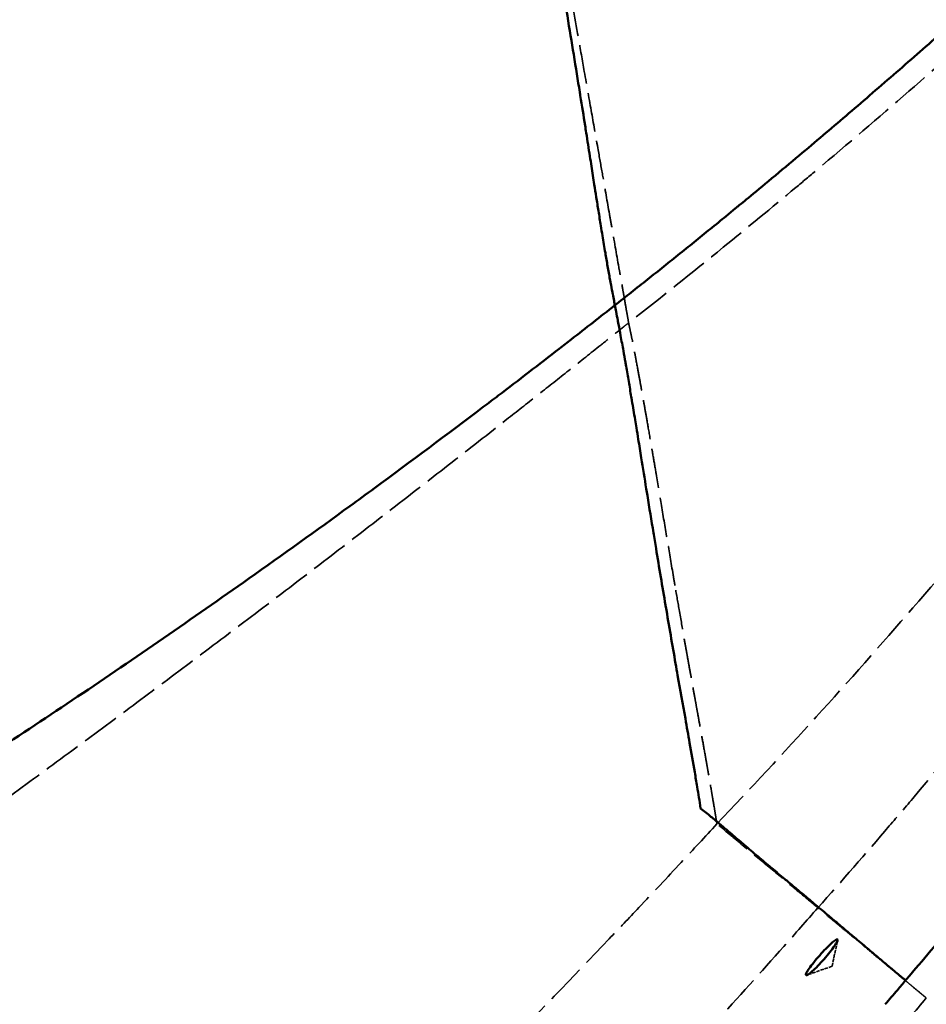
# Model space of a CAD drawing. Header units: millimetres. Extents: x 3278 to 6066, y 2420 to 4375.
# Tile 78 of 256: x 4604 to 4703, y 2810 to 2918. Entities that reach past the tile are written whole.
import ezdxf

# ---------------------------------------------------------------- set-up
doc = ezdxf.new("R2010")
doc.units = ezdxf.units.MM
doc.linetypes.add('DASHED', pattern=[0.2067, 0.1654, -0.0413])
for name, color, linetype, lineweight in [('Sichtbare Kanten(DIN)', 7, 'Continuous', 50), ('Sichtbare tangentiale Kanten(DIN)', 7, 'Continuous', 50), ('Verdeckte Kanten(DIN)', 7, 'DASHED', 35), ('Verdeckte tangentiale Kanten(DIN)', 7, 'DASHED', 35)]:
    doc.layers.add(name, color=color, linetype=linetype, lineweight=lineweight)

msp = doc.modelspace()

# ---------------------------------------------------------------- linework, layer by layer
at = {"layer": 'Sichtbare Kanten(DIN)'}
for points, knots in [([(4690.042, 2812.828), (4690.025, 2812.843), (4690.021, 2812.872), (4690.04, 2812.961), (4690.064, 2813.021), (4690.16, 2813.212), (4690.252, 2813.361), (4690.512, 2813.739), (4690.686, 2813.971), (4691.085, 2814.47), (4691.305, 2814.732), (4691.76, 2815.247), (4691.99, 2815.496), (4692.433, 2815.952), (4692.642, 2816.154), (4692.999, 2816.474), (4693.147, 2816.592), (4693.322, 2816.706), (4693.374, 2816.733), (4693.451, 2816.758), (4693.478, 2816.758), (4693.494, 2816.744)], [-0.81990878, -0.81990878, -0.81990878, -0.81990878, -0.76484612, -0.76484612, -0.70750547, -0.70750547, -0.61726715, -0.61726715, -0.51354797, -0.51354797, -0.40996038, -0.40996038, -0.30738616, -0.30738616, -0.20407922, -0.20407922, -0.10542978, -0.10542978, -0.05152719, -0.05152719, -0.00000999, -0.00000999, -0.00000999, -0.00000999]), ([(4693.494, 2816.744), (4693.511, 2816.73), (4693.515, 2816.7), (4693.497, 2816.611), (4693.473, 2816.55), (4693.378, 2816.359), (4693.286, 2816.209), (4693.029, 2815.83), (4692.855, 2815.596), (4692.458, 2815.095), (4692.239, 2814.833), (4691.784, 2814.317), (4691.554, 2814.068), (4691.109, 2813.613), (4690.9, 2813.412), (4690.54, 2813.094), (4690.391, 2812.976), (4690.214, 2812.863), (4690.162, 2812.837), (4690.085, 2812.813), (4690.057, 2812.814), (4690.042, 2812.828)], [-0.82127226, -0.82127226, -0.82127226, -0.82127226, -0.76587784, -0.76587784, -0.70821689, -0.70821689, -0.61808412, -0.61808412, -0.51423491, -0.51423491, -0.41063478, -0.41063478, -0.30798424, -0.30798424, -0.20455585, -0.20455585, -0.10567519, -0.10567519, -0.05169527, -0.05169527, -0.0000011, -0.0000011, -0.0000011, -0.0000011])]:
    msp.add_open_spline(points, degree=3, knots=knots, dxfattribs=at)
at = {"layer": 'Sichtbare tangentiale Kanten(DIN)'}
for points, degree, knots in [([(4821.233, 3039.042), (4792.887, 3004.124), (4763.283, 2970.842), (4724.979, 2932.566), (4683.183, 2897.606), (4676.165, 2891.914), (4669.051, 2886.329)], 4, [0.00895417, 0.00895417, 0.00895417, 0.00895417, 0.00895417, 0.25763795, 0.25763795, 0.30700745, 0.30700745, 0.30700745, 0.30700745, 0.30700745]), ([(4821.392, 3038.385), (4820.7, 3036.198), (4819.153, 3031.38), (4815.831, 3021.329), (4811.31, 3008.3), (4805.575, 2992.81), (4800.527, 2980.027), (4796.328, 2969.895), (4793.104, 2962.361), (4789.797, 2954.875), (4786.405, 2947.437), (4782.927, 2940.047), (4778.184, 2930.279), (4773.251, 2920.585), (4767.489, 2909.78), (4762.221, 2900.277), (4755.395, 2888.52), (4748.981, 2878.05), (4743.074, 2868.84), (4738.55, 2861.999), (4733.926, 2855.215), (4729.201, 2848.492), (4724.376, 2841.833), (4719.451, 2835.242), (4714.426, 2828.721), (4709.302, 2822.275), (4704.944, 2816.961), (4702.149, 2813.633), (4701.114, 2812.411), (4700.968, 2812.24)], 3, [1.5508079, 1.5508079, 1.5508079, 1.5508079, 8.8392542, 17.6350857, 35.0973243, 52.3912135, 69.5204913, 78.0245663, 86.489009, 94.9147392, 103.3026694, 111.6532275, 119.9667595, 136.485685, 144.693619, 156.9434289, 169.1212643, 185.2532329, 193.2772764, 201.2732165, 209.2406036, 217.1794735, 225.0900792, 232.9724009, 240.8261675, 248.6514302, 256.4488659, 260.3372905, 260.970941, 260.970941, 260.970941, 260.970941]), ([(4287.93, 2871.01), (4289.413, 2871.1), (4290.896, 2871.193), (4292.379, 2871.288), (4295.726, 2871.502), (4299.071, 2871.728), (4302.416, 2871.965), (4303.663, 2872.054), (4304.91, 2872.144), (4306.157, 2872.236), (4308.248, 2872.391), (4310.339, 2872.549), (4312.429, 2872.713), (4312.976, 2872.756), (4313.522, 2872.799), (4314.069, 2872.842), (4316.852, 2873.064), (4319.635, 2873.293), (4322.417, 2873.532), (4325.739, 2873.816), (4329.06, 2874.113), (4332.38, 2874.422), (4335.664, 2874.728), (4338.947, 2875.046), (4342.228, 2875.377), (4342.339, 2875.388), (4342.449, 2875.399), (4342.56, 2875.41), (4345.783, 2875.736), (4349.005, 2876.073), (4352.226, 2876.423), (4353.756, 2876.589), (4355.286, 2876.758), (4356.815, 2876.929), (4361.81, 2877.49), (4366.801, 2878.08), (4371.789, 2878.7), (4371.847, 2878.708), (4371.905, 2878.715), (4371.963, 2878.722), (4377.046, 2879.355), (4382.124, 2880.019), (4387.198, 2880.716), (4388.661, 2880.917), (4390.123, 2881.12), (4391.586, 2881.327), (4393.295, 2881.568), (4395.003, 2881.812), (4396.711, 2882.061), (4398.84, 2882.371), (4400.969, 2882.686), (4403.096, 2883.007), (4405.762, 2883.41), (4408.426, 2883.822), (4411.089, 2884.243), (4411.142, 2884.251), (4411.196, 2884.26), (4411.249, 2884.268), (4414.018, 2884.707), (4416.786, 2885.155), (4419.552, 2885.613), (4422.374, 2886.081), (4425.195, 2886.559), (4428.014, 2887.048), (4428.832, 2887.19), (4429.649, 2887.333), (4430.467, 2887.476), (4432.528, 2887.839), (4434.589, 2888.207), (4436.648, 2888.58), (4439.591, 2889.114), (4442.531, 2889.66), (4445.469, 2890.217), (4447.077, 2890.523), (4448.685, 2890.831), (4450.293, 2891.144), (4451.693, 2891.416), (4453.092, 2891.691), (4454.491, 2891.968), (4457.575, 2892.58), (4460.656, 2893.205), (4463.735, 2893.844), (4465.434, 2894.197), (4467.132, 2894.553), (4468.83, 2894.914), (4470.294, 2895.225), (4471.758, 2895.54), (4473.221, 2895.857), (4479.837, 2897.292), (4486.439, 2898.79), (4493.026, 2900.353), (4496.435, 2901.162), (4499.84, 2901.988), (4503.24, 2902.831), (4504.372, 2903.112), (4505.503, 2903.395), (4506.634, 2903.679), (4509.151, 2904.313), (4511.666, 2904.956), (4514.178, 2905.609), (4521.834, 2907.599), (4529.466, 2909.678), (4537.072, 2911.849), (4539.33, 2912.494), (4541.586, 2913.147), (4543.839, 2913.807), (4547.719, 2914.945), (4551.592, 2916.107), (4555.458, 2917.293), (4557.755, 2917.998), (4560.049, 2918.711), (4562.341, 2919.432), (4568.382, 2921.335), (4574.405, 2923.297), (4580.409, 2925.317), (4580.701, 2925.415), (4580.993, 2925.514), (4581.286, 2925.613), (4584.557, 2926.717), (4587.823, 2927.839), (4591.083, 2928.978), (4596.381, 2930.829), (4601.663, 2932.726), (4606.929, 2934.667), (4610.067, 2935.823), (4613.199, 2936.996), (4616.325, 2938.184), (4619.376, 2939.344), (4622.423, 2940.518), (4625.463, 2941.707), (4627.777, 2942.612), (4630.088, 2943.525), (4632.395, 2944.447), (4632.943, 2944.665), (4633.491, 2944.885), (4634.038, 2945.104), (4638.095, 2946.732), (4642.141, 2948.386), (4646.178, 2950.063), (4647.219, 2950.496), (4648.26, 2950.931), (4649.301, 2951.367), (4650.065, 2951.688), (4650.83, 2952.009), (4651.593, 2952.332), (4653.635, 2953.193), (4655.673, 2954.061), (4657.709, 2954.934)], 3, [0.00000192, 0.00000192, 0.00000192, 0.00000192, 0.0116997, 0.0116997, 0.0116997, 0.03809463, 0.03809463, 0.03809463, 0.04793497, 0.04793497, 0.04793497, 0.06443825, 0.06443825, 0.06443825, 0.06875333, 0.06875333, 0.06875333, 0.09073059, 0.09073059, 0.09073059, 0.11697213, 0.11697213, 0.11697213, 0.14293058, 0.14293058, 0.14293058, 0.14380491, 0.14380491, 0.14380491, 0.16930423, 0.16930423, 0.16930423, 0.1814158, 0.1814158, 0.1814158, 0.22097678, 0.22097678, 0.22097678, 0.22143679, 0.22143679, 0.22143679, 0.26174754, 0.26174754, 0.26174754, 0.27337042, 0.27337042, 0.27337042, 0.28695462, 0.28695462, 0.28695462, 0.30388959, 0.30388959, 0.30388959, 0.32510723, 0.32510723, 0.32510723, 0.32553468, 0.32553468, 0.32553468, 0.34759997, 0.34759997, 0.34759997, 0.37011876, 0.37011876, 0.37011876, 0.37665064, 0.37665064, 0.37665064, 0.39312515, 0.39312515, 0.39312515, 0.41666035, 0.41666035, 0.41666035, 0.42954721, 0.42954721, 0.42954721, 0.44077329, 0.44077329, 0.44077329, 0.46551845, 0.46551845, 0.46551845, 0.4791769, 0.4791769, 0.4791769, 0.49095939, 0.49095939, 0.49095939, 0.54424289, 0.54424289, 0.54424289, 0.57181555, 0.57181555, 0.57181555, 0.58099286, 0.58099286, 0.58099286, 0.60142139, 0.60142139, 0.60142139, 0.66367451, 0.66367451, 0.66367451, 0.68215637, 0.68215637, 0.68215637, 0.71398114, 0.71398114, 0.71398114, 0.73289207, 0.73289207, 0.73289207, 0.78274911, 0.78274911, 0.78274911, 0.78517784, 0.78517784, 0.78517784, 0.81235692, 0.81235692, 0.81235692, 0.85653157, 0.85653157, 0.85653157, 0.88285371, 0.88285371, 0.88285371, 0.90855201, 0.90855201, 0.90855201, 0.92810743, 0.92810743, 0.92810743, 0.93275149, 0.93275149, 0.93275149, 0.96715622, 0.96715622, 0.96715622, 0.97603581, 0.97603581, 0.97603581, 0.98256208, 0.98256208, 0.98256208, 1, 1, 1, 1]), ([(4669.051, 2886.331), (4669.019, 2886.49), (4668.988, 2886.649), (4668.957, 2886.807), (4668.907, 2887.062), (4668.859, 2887.316), (4668.811, 2887.57), (4668.799, 2887.635), (4668.787, 2887.699), (4668.775, 2887.764), (4668.709, 2888.115), (4668.644, 2888.466), (4668.58, 2888.817), (4668.557, 2888.943), (4668.534, 2889.069), (4668.511, 2889.196), (4668.47, 2889.426), (4668.428, 2889.657), (4668.387, 2889.889), (4668.343, 2890.136), (4668.299, 2890.383), (4668.255, 2890.631), (4668.214, 2890.868), (4668.173, 2891.106), (4668.131, 2891.345), (4668.089, 2891.589), (4668.047, 2891.835), (4668.006, 2892.082), (4667.901, 2892.698), (4667.797, 2893.32), (4667.693, 2893.952), (4667.632, 2894.318), (4667.572, 2894.688), (4667.512, 2895.061), (4667.426, 2895.594), (4667.339, 2896.134), (4667.252, 2896.684), (4667.172, 2897.183), (4667.092, 2897.689), (4667.011, 2898.205), (4666.939, 2898.657), (4666.867, 2899.117), (4666.794, 2899.584), (4666.692, 2900.235), (4666.588, 2900.901), (4666.482, 2901.584), (4666.425, 2901.949), (4666.367, 2902.318), (4666.308, 2902.693), (4666.178, 2903.524), (4666.044, 2904.381), (4665.905, 2905.269), (4665.864, 2905.529), (4665.823, 2905.791), (4665.781, 2906.056), (4665.615, 2907.105), (4665.443, 2908.196), (4665.26, 2909.335), (4665.24, 2909.461), (4665.22, 2909.587), (4665.2, 2909.714), (4664.989, 2911.027), (4664.766, 2912.404), (4664.529, 2913.856), (4664.31, 2915.199), (4664.078, 2916.606), (4663.834, 2918.085), (4663.583, 2919.607), (4663.318, 2921.207), (4663.039, 2922.892), (4663.026, 2922.971), (4663.013, 2923.051), (4662.999, 2923.131), (4662.919, 2923.615), (4662.837, 2924.106), (4662.755, 2924.605), (4662.564, 2925.755), (4662.366, 2926.944), (4662.161, 2928.174), (4661.855, 2930.015), (4661.532, 2931.947), (4661.194, 2933.976), (4660.969, 2935.327), (4660.738, 2936.721), (4660.498, 2938.161), (4660.432, 2938.557), (4660.365, 2938.956), (4660.298, 2939.359), (4660.244, 2939.684), (4660.19, 2940.012), (4660.135, 2940.342), (4659.765, 2942.565), (4659.377, 2944.891), (4658.975, 2947.311), (4658.883, 2947.864), (4658.791, 2948.421), (4658.697, 2948.985), (4658.584, 2949.663), (4658.471, 2950.348), (4658.356, 2951.041), (4658.144, 2952.313), (4657.928, 2953.613), (4657.709, 2954.934)], 3, [0.00005505, 0.00005505, 0.00005505, 0.00005505, 0.01190896, 0.01190896, 0.01190896, 0.03089686, 0.03089686, 0.03089686, 0.03572688, 0.03572688, 0.03572688, 0.06201783, 0.06201783, 0.06201783, 0.07145375, 0.07145375, 0.07145375, 0.08872841, 0.08872841, 0.08872841, 0.10718065, 0.10718065, 0.10718065, 0.12480939, 0.12480939, 0.12480939, 0.14290751, 0.14290751, 0.14290751, 0.18814539, 0.18814539, 0.18814539, 0.21436095, 0.21436095, 0.21436095, 0.2518251, 0.2518251, 0.2518251, 0.28581403, 0.28581403, 0.28581403, 0.31566354, 0.31566354, 0.31566354, 0.35726643, 0.35726643, 0.35726643, 0.37948536, 0.37948536, 0.37948536, 0.42871855, 0.42871855, 0.42871855, 0.44313126, 0.44313126, 0.44313126, 0.5001684, 0.5001684, 0.5001684, 0.50647124, 0.50647124, 0.50647124, 0.57161763, 0.57161763, 0.57161763, 0.63184715, 0.63184715, 0.63184715, 0.69381307, 0.69381307, 0.69381307, 0.69673418, 0.69673418, 0.69673418, 0.7144586, 0.7144586, 0.7144586, 0.75533665, 0.75533665, 0.75533665, 0.8165129, 0.8165129, 0.8165129, 0.857253, 0.857253, 0.857253, 0.86845041, 0.86845041, 0.86845041, 0.87750882, 0.87750882, 0.87750882, 0.93848766, 0.93848766, 0.93848766, 0.95241767, 0.95241767, 0.95241767, 0.96919596, 0.96919596, 0.96919596, 1, 1, 1, 1]), ([(4669.051, 2886.329), (4667.459, 2885.074), (4665.862, 2883.824), (4664.261, 2882.579), (4663.825, 2882.24), (4663.389, 2881.902), (4662.953, 2881.564), (4660.724, 2879.837), (4658.488, 2878.12), (4656.245, 2876.413), (4655.7, 2875.998), (4655.156, 2875.585), (4654.611, 2875.172), (4650.651, 2872.172), (4646.669, 2869.204), (4642.664, 2866.266), (4641.767, 2865.607), (4640.868, 2864.95), (4639.968, 2864.295), (4636.288, 2861.615), (4632.589, 2858.961), (4628.871, 2856.333), (4622.656, 2851.941), (4616.389, 2847.623), (4610.071, 2843.382), (4606.951, 2841.287), (4603.818, 2839.211), (4600.673, 2837.154), (4593.627, 2832.545), (4586.518, 2828.031), (4579.349, 2823.617), (4576.811, 2822.054), (4574.264, 2820.503), (4571.71, 2818.965), (4563.819, 2814.212), (4555.855, 2809.579), (4547.82, 2805.07), (4545.899, 2803.993), (4543.975, 2802.922), (4542.047, 2801.859), (4532.057, 2796.351), (4521.958, 2791.036), (4511.761, 2785.922), (4502.044, 2781.051), (4492.238, 2776.362), (4482.346, 2771.866), (4481.878, 2771.653), (4481.409, 2771.441), (4480.94, 2771.229), (4470.606, 2766.555), (4460.18, 2762.091), (4449.665, 2757.85), (4449.238, 2757.677), (4448.81, 2757.505), (4448.383, 2757.333), (4438.334, 2753.299), (4428.204, 2749.468), (4418, 2745.852), (4416.53, 2745.331), (4415.058, 2744.814), (4413.585, 2744.302), (4404.447, 2741.126), (4395.25, 2738.123), (4385.999, 2735.302), (4383.345, 2734.492), (4380.687, 2733.698), (4378.024, 2732.919), (4369.956, 2730.558), (4361.85, 2728.337), (4353.705, 2726.261), (4349.738, 2725.249), (4345.762, 2724.272), (4341.778, 2723.329), (4340.346, 2722.99), (4338.912, 2722.656), (4337.478, 2722.326), (4332.073, 2721.083), (4326.654, 2719.904), (4321.221, 2718.791), (4315.809, 2717.683), (4310.385, 2716.639), (4304.948, 2715.662), (4304.936, 2715.66), (4304.925, 2715.658), (4304.913, 2715.656), (4299.51, 2714.685), (4294.094, 2713.78), (4288.668, 2712.941), (4287.866, 2712.817), (4287.064, 2712.695), (4286.262, 2712.574), (4281.644, 2711.877), (4277.019, 2711.229), (4272.387, 2710.629), (4270.747, 2710.416), (4269.107, 2710.21), (4267.467, 2710.01), (4263.683, 2709.549), (4259.896, 2709.12), (4256.104, 2708.725), (4253.58, 2708.461), (4251.054, 2708.213), (4248.526, 2707.979), (4245.625, 2707.711), (4242.722, 2707.462), (4239.818, 2707.233), (4236.364, 2706.962), (4232.908, 2706.718), (4229.45, 2706.503), (4227.473, 2706.38), (4225.497, 2706.267), (4223.519, 2706.163), (4219.084, 2705.93), (4214.646, 2705.745), (4210.207, 2705.606), (4209.203, 2705.575), (4208.2, 2705.546), (4207.196, 2705.519), (4204.972, 2705.46), (4202.748, 2705.413), (4200.524, 2705.376), (4200.023, 2705.368), (4199.522, 2705.36), (4199.021, 2705.353), (4197.657, 2705.333), (4196.293, 2705.317), (4194.929, 2705.305), (4194.64, 2705.302), (4194.352, 2705.3), (4194.063, 2705.298), (4193.669, 2705.294), (4193.275, 2705.292), (4192.881, 2705.289), (4192.198, 2705.285), (4191.516, 2705.282), (4190.833, 2705.279)], 3, [0.00000001, 0.00000001, 0.00000001, 0.00000001, 0.01167601, 0.01167601, 0.01167601, 0.01485603, 0.01485603, 0.01485603, 0.03109013, 0.03109013, 0.03109013, 0.03502803, 0.03502803, 0.03502803, 0.0636307, 0.0636307, 0.0636307, 0.0700406, 0.0700406, 0.0700406, 0.09625669, 0.09625669, 0.09625669, 0.14007559, 0.14007559, 0.14007559, 0.16171374, 0.16171374, 0.16171374, 0.21019428, 0.21019428, 0.21019428, 0.22736114, 0.22736114, 0.22736114, 0.28040844, 0.28040844, 0.28040844, 0.29308499, 0.29308499, 0.29308499, 0.35875801, 0.35875801, 0.35875801, 0.42132821, 0.42132821, 0.42132821, 0.42428997, 0.42428997, 0.42428997, 0.48960224, 0.48960224, 0.48960224, 0.49225681, 0.49225681, 0.49225681, 0.5546325, 0.5546325, 0.5546325, 0.56362115, 0.56362115, 0.56362115, 0.61936486, 0.61936486, 0.61936486, 0.63535722, 0.63535722, 0.63535722, 0.68380962, 0.68380962, 0.68380962, 0.70741114, 0.70741114, 0.70741114, 0.71589713, 0.71589713, 0.71589713, 0.74786645, 0.74786645, 0.74786645, 0.77970754, 0.77970754, 0.77970754, 0.77977424, 0.77977424, 0.77977424, 0.81141737, 0.81141737, 0.81141737, 0.816093, 0.816093, 0.816093, 0.84300206, 0.84300206, 0.84300206, 0.85252416, 0.85252416, 0.85252416, 0.87447927, 0.87447927, 0.87447927, 0.8890981, 0.8890981, 0.8890981, 0.90587674, 0.90587674, 0.90587674, 0.92582883, 0.92582883, 0.92582883, 0.93723063, 0.93723063, 0.93723063, 0.96280641, 0.96280641, 0.96280641, 0.96858697, 0.96858697, 0.96858697, 0.98139822, 0.98139822, 0.98139822, 0.98428283, 0.98428283, 0.98428283, 0.99213822, 0.99213822, 0.99213822, 0.99379941, 0.99379941, 0.99379941, 0.99606829, 0.99606829, 0.99606829, 1, 1, 1, 1]), ([(4678.467, 2831.124), (4678.344, 2831.915), (4678.217, 2832.707), (4678.085, 2833.502), (4677.998, 2834.027), (4677.91, 2834.553), (4677.82, 2835.081), (4677.637, 2836.152), (4677.449, 2837.229), (4677.258, 2838.315), (4677.103, 2839.193), (4676.946, 2840.077), (4676.788, 2840.967), (4676.51, 2842.536), (4676.227, 2844.122), (4675.944, 2845.728), (4675.869, 2846.156), (4675.793, 2846.586), (4675.718, 2847.016), (4675.359, 2849.064), (4674.999, 2851.141), (4674.641, 2853.248), (4674.631, 2853.304), (4674.622, 2853.359), (4674.612, 2853.415), (4674.264, 2855.465), (4673.917, 2857.543), (4673.57, 2859.646), (4673.475, 2860.22), (4673.38, 2860.797), (4673.285, 2861.375), (4673.064, 2862.724), (4672.842, 2864.082), (4672.62, 2865.451), (4672.58, 2865.698), (4672.54, 2865.945), (4672.5, 2866.192), (4672.318, 2867.317), (4672.135, 2868.449), (4671.951, 2869.587), (4671.841, 2870.265), (4671.731, 2870.945), (4671.62, 2871.627), (4671.552, 2872.046), (4671.484, 2872.466), (4671.415, 2872.887), (4671.367, 2873.181), (4671.319, 2873.475), (4671.271, 2873.77), (4671.156, 2874.47), (4671.04, 2875.171), (4670.923, 2875.872), (4670.901, 2876.006), (4670.879, 2876.14), (4670.856, 2876.274), (4670.761, 2876.841), (4670.666, 2877.407), (4670.569, 2877.973), (4670.474, 2878.532), (4670.378, 2879.092), (4670.28, 2879.65), (4670.256, 2879.79), (4670.232, 2879.929), (4670.207, 2880.069), (4670.134, 2880.488), (4670.06, 2880.908), (4669.985, 2881.327), (4669.935, 2881.604), (4669.886, 2881.882), (4669.835, 2882.159), (4669.785, 2882.439), (4669.734, 2882.718), (4669.683, 2882.998), (4669.606, 2883.414), (4669.529, 2883.829), (4669.45, 2884.244), (4669.424, 2884.384), (4669.397, 2884.524), (4669.371, 2884.664), (4669.309, 2884.988), (4669.246, 2885.311), (4669.184, 2885.635), (4669.139, 2885.867), (4669.095, 2886.098), (4669.05, 2886.33)], 3, [0, 0, 0, 0, 0.04767976, 0.04767976, 0.04767976, 0.07916118, 0.07916118, 0.07916118, 0.14303928, 0.14303928, 0.14303928, 0.19469795, 0.19469795, 0.19469795, 0.28574139, 0.28574139, 0.28574139, 0.31002521, 0.31002521, 0.31002521, 0.42544228, 0.42544228, 0.42544228, 0.42849804, 0.42849804, 0.42849804, 0.540695, 0.540695, 0.540695, 0.57135195, 0.57135195, 0.57135195, 0.64284399, 0.64284399, 0.64284399, 0.65573605, 0.65573605, 0.65573605, 0.71437014, 0.71437014, 0.71437014, 0.74934574, 0.74934574, 0.74934574, 0.77084982, 0.77084982, 0.77084982, 0.78588286, 0.78588286, 0.78588286, 0.82161531, 0.82161531, 0.82161531, 0.82845016, 0.82845016, 0.82845016, 0.85732538, 0.85732538, 0.85732538, 0.88588227, 0.88588227, 0.88588227, 0.89301554, 0.89301554, 0.89301554, 0.91449071, 0.91449071, 0.91449071, 0.92868887, 0.92868887, 0.92868887, 0.94303682, 0.94303682, 0.94303682, 0.96434923, 0.96434923, 0.96434923, 0.97153495, 0.97153495, 0.97153495, 0.98811641, 0.98811641, 0.98811641, 0.99999824, 0.99999824, 0.99999824, 0.99999824]), ([(4689.113, 2822.19), (4688.955, 2822.323), (4688.796, 2822.456), (4688.637, 2822.589), (4688.318, 2822.855), (4687.998, 2823.122), (4687.676, 2823.391), (4687.2, 2823.788), (4686.72, 2824.189), (4686.237, 2824.594), (4686.23, 2824.6), (4686.222, 2824.606), (4686.215, 2824.612), (4685.724, 2825.024), (4685.229, 2825.439), (4684.731, 2825.861), (4684.232, 2826.282), (4683.731, 2826.71), (4683.224, 2827.143), (4683.148, 2827.208), (4683.073, 2827.272), (4682.997, 2827.337), (4682.565, 2827.707), (4682.129, 2828.081), (4681.687, 2828.457), (4681.169, 2828.899), (4680.642, 2829.344), (4680.106, 2829.789), (4679.939, 2829.928), (4679.771, 2830.068), (4679.601, 2830.207), (4679.409, 2830.364), (4679.216, 2830.522), (4679.021, 2830.679), (4678.837, 2830.828), (4678.653, 2830.976), (4678.467, 2831.124)], 3, [0, 0, 0, 0, 0.0475936, 0.0475936, 0.0475936, 0.1427807, 0.1427807, 0.1427807, 0.2834875, 0.2834875, 0.2834875, 0.2856224, 0.2856224, 0.2856224, 0.4285268, 0.4285268, 0.4285268, 0.5714836, 0.5714836, 0.5714836, 0.5927654, 0.5927654, 0.5927654, 0.7144434, 0.7144434, 0.7144434, 0.8573157, 0.8573157, 0.8573157, 0.9019042, 0.9019042, 0.9019042, 0.9524386, 0.9524386, 0.9524386, 1, 1, 1, 1]), ([(4700.968, 2812.24), (4700.923, 2812.277), (4700.877, 2812.314), (4700.832, 2812.351), (4700.741, 2812.426), (4700.651, 2812.501), (4700.561, 2812.576), (4700.462, 2812.658), (4700.364, 2812.74), (4700.265, 2812.823), (4700.228, 2812.854), (4700.191, 2812.885), (4700.154, 2812.916), (4699.957, 2813.081), (4699.76, 2813.246), (4699.562, 2813.412), (4699.487, 2813.475), (4699.411, 2813.539), (4699.335, 2813.603), (4699.061, 2813.833), (4698.786, 2814.064), (4698.511, 2814.295), (4698.391, 2814.396), (4698.272, 2814.497), (4698.152, 2814.597), (4697.996, 2814.729), (4697.84, 2814.861), (4697.683, 2814.992), (4697.368, 2815.259), (4697.052, 2815.525), (4696.735, 2815.792), (4696.497, 2815.992), (4696.259, 2816.193), (4696.02, 2816.393), (4695.783, 2816.593), (4695.545, 2816.793), (4695.307, 2816.993), (4694.987, 2817.262), (4694.666, 2817.531), (4694.342, 2817.802), (4694.182, 2817.937), (4694.021, 2818.072), (4693.86, 2818.207), (4693.455, 2818.546), (4693.047, 2818.888), (4692.636, 2819.233), (4692.554, 2819.302), (4692.471, 2819.371), (4692.389, 2819.44), (4691.895, 2819.855), (4691.396, 2820.274), (4690.893, 2820.697), (4690.501, 2821.026), (4690.107, 2821.357), (4689.71, 2821.69), (4689.597, 2821.785), (4689.483, 2821.881), (4689.368, 2821.976), (4689.283, 2822.047), (4689.198, 2822.119), (4689.113, 2822.19)], 3, [0, 0, 0, 0, 0.0117368, 0.0117368, 0.0117368, 0.0352103, 0.0352103, 0.0352103, 0.0608976, 0.0608976, 0.0608976, 0.0705395, 0.0705395, 0.0705395, 0.1218246, 0.1218246, 0.1218246, 0.1415185, 0.1415185, 0.1415185, 0.2128403, 0.2128403, 0.2128403, 0.2438664, 0.2438664, 0.2438664, 0.2844159, 0.2844159, 0.2844159, 0.3663287, 0.3663287, 0.3663287, 0.4279586, 0.4279586, 0.4279586, 0.4892136, 0.4892136, 0.4892136, 0.5713971, 0.5713971, 0.5713971, 0.6121945, 0.6121945, 0.6121945, 0.7144433, 0.7144433, 0.7144433, 0.7349181, 0.7349181, 0.7349181, 0.8572581, 0.8572581, 0.8572581, 0.9524194, 0.9524194, 0.9524194, 0.9796934, 0.9796934, 0.9796934, 1, 1, 1, 1]), ([(4700.968, 2812.24), (4700.669, 2811.887), (4699.922, 2811.01), (4699.176, 2810.139), (4698.73, 2809.62)], 3, [260.970941, 260.970941, 260.970941, 260.970941, 262.2773144, 264.2257387, 264.2257387, 264.2257387, 264.2257387])]:
    msp.add_open_spline(points, degree=degree, knots=knots, dxfattribs=at)
at = {"layer": 'Verdeckte Kanten(DIN)', "ltscale": 2.297015}
msp.add_line((4692.89, 2813.797), (4693.506, 2816.654), dxfattribs=at)
at = {"layer": 'Verdeckte Kanten(DIN)', "ltscale": 2.296031}
msp.add_line((4692.89, 2813.797), (4690.133, 2812.828), dxfattribs=at)
at = {"layer": 'Verdeckte Kanten(DIN)', "ltscale": 26.239944}
msp.add_open_spline([(4675.647, 2855.583), (4675.643, 2855.61), (4675.638, 2855.636), (4675.634, 2855.663), (4675.571, 2856.029), (4675.509, 2856.389), (4675.448, 2856.742), (4675.215, 2858.101), (4675.007, 2859.332), (4674.809, 2860.507), (4674.591, 2861.807), (4674.382, 2863.057), (4674.165, 2864.358), (4673.978, 2865.478), (4673.785, 2866.634), (4673.578, 2867.858), (4673.467, 2868.515), (4673.351, 2869.198), (4673.236, 2869.874), (4673.163, 2870.303), (4673.09, 2870.729), (4673.019, 2871.143), (4672.864, 2872.044), (4672.724, 2872.852), (4672.612, 2873.494), (4672.603, 2873.546), (4672.594, 2873.597), (4672.585, 2873.647), (4672.481, 2874.24), (4672.401, 2874.697), (4672.308, 2875.226), (4672.225, 2875.692), (4672.131, 2876.223), (4672.021, 2876.83), (4672.004, 2876.929), (4671.986, 2877.028), (4671.967, 2877.129), (4671.89, 2877.556), (4671.807, 2878.014), (4671.714, 2878.519), (4671.621, 2879.027), (4671.521, 2879.576), (4671.382, 2880.304), (4671.35, 2880.473), (4671.323, 2880.618), (4671.294, 2880.774), (4671.224, 2881.15), (4671.14, 2881.588), (4670.936, 2882.593), (4670.882, 2882.854), (4670.821, 2883.153), (4670.749, 2883.5), (4670.694, 2883.771), (4670.632, 2884.07), (4670.563, 2884.403)], degree=3, knots=[0.51660783, 0.51660783, 0.51660783, 0.51660783, 0.51781063, 0.51781063, 0.51781063, 0.53441194, 0.53441194, 0.53441194, 0.59835928, 0.59835928, 0.59835928, 0.66900916, 0.66900916, 0.66900916, 0.72985111, 0.72985111, 0.72985111, 0.76254445, 0.76254445, 0.76254445, 0.78329213, 0.78329213, 0.78329213, 0.82839951, 0.82839951, 0.82839951, 0.83205085, 0.83205085, 0.83205085, 0.87557798, 0.87557798, 0.87557798, 0.91388821, 0.91388821, 0.91388821, 0.92006676, 0.92006676, 0.92006676, 0.94614137, 0.94614137, 0.94614137, 0.9723529, 0.9723529, 0.9723529, 0.97845881, 0.97845881, 0.97845881, 0.99318725, 0.99318725, 0.99318725, 0.99701513, 0.99701513, 0.99701513, 1, 1, 1, 1], dxfattribs=at)
at = {"layer": 'Verdeckte Kanten(DIN)', "ltscale": 26.237146}
msp.add_open_spline([(4680.258, 2829.421), (4680.212, 2829.707), (4680.169, 2829.963), (4680.131, 2830.195), (4680.082, 2830.494), (4680.039, 2830.752), (4680.002, 2830.976), (4679.86, 2831.834), (4679.797, 2832.196), (4679.737, 2832.543), (4679.716, 2832.662), (4679.695, 2832.779), (4679.672, 2832.914), (4679.55, 2833.624), (4679.449, 2834.209), (4679.335, 2834.863), (4679.287, 2835.134), (4679.238, 2835.418), (4679.187, 2835.707), (4679.116, 2836.108), (4679.043, 2836.521), (4678.971, 2836.93), (4678.846, 2837.629), (4678.727, 2838.292), (4678.629, 2838.84), (4678.521, 2839.438), (4678.436, 2839.905), (4678.361, 2840.322), (4678.279, 2840.772), (4678.207, 2841.172), (4678.127, 2841.616), (4678.095, 2841.79), (4678.063, 2841.971), (4678.028, 2842.163), (4677.983, 2842.411), (4677.936, 2842.676), (4677.883, 2842.969), (4677.8, 2843.426), (4677.706, 2843.948), (4677.612, 2844.47), (4677.519, 2844.985), (4677.427, 2845.492), (4677.348, 2845.928), (4677.246, 2846.495), (4677.165, 2846.939), (4677.1, 2847.304), (4677.019, 2847.751), (4676.957, 2848.097), (4676.887, 2848.489), (4676.814, 2848.901), (4676.731, 2849.371), (4676.608, 2850.074), (4676.478, 2850.814), (4676.301, 2851.823), (4676.106, 2852.942), (4675.956, 2853.802), (4675.798, 2854.71), (4675.647, 2855.583)], degree=3, knots=[0, 0, 0, 0, 0.00364144, 0.00364144, 0.00364144, 0.00834291, 0.00834291, 0.00834291, 0.02632798, 0.02632798, 0.02632798, 0.03249438, 0.03249438, 0.03249438, 0.06481029, 0.06481029, 0.06481029, 0.07824663, 0.07824663, 0.07824663, 0.09688475, 0.09688475, 0.09688475, 0.12874383, 0.12874383, 0.12874383, 0.16346246, 0.16346246, 0.16346246, 0.20099598, 0.20099598, 0.20099598, 0.21566962, 0.21566962, 0.21566962, 0.23451708, 0.23451708, 0.23451708, 0.26398864, 0.26398864, 0.26398864, 0.29304697, 0.29304697, 0.29304697, 0.33080136, 0.33080136, 0.33080136, 0.37702887, 0.37702887, 0.37702887, 0.42575614, 0.42575614, 0.42575614, 0.47711324, 0.47711324, 0.47711324, 0.51660783, 0.51660783, 0.51660783, 0.51660783], dxfattribs=at)
at = {"layer": 'Verdeckte tangentiale Kanten(DIN)', "ltscale": 25.508036}
msp.add_open_spline([(4819.572, 3033.048), (4818.885, 3032.211), (4818.198, 3031.374), (4817.51, 3030.537), (4816.815, 3029.693), (4816.119, 3028.849), (4815.421, 3028.006), (4814.027, 3026.321), (4812.629, 3024.64), (4811.226, 3022.962), (4809.044, 3020.353), (4806.852, 3017.753), (4804.648, 3015.162), (4804.021, 3014.424), (4803.392, 3013.687), (4802.762, 3012.95), (4797.088, 3006.311), (4791.34, 2999.734), (4785.514, 2993.226), (4781.626, 2988.883), (4777.703, 2984.57), (4773.745, 2980.291), (4771.768, 2978.154), (4769.782, 2976.025), (4767.787, 2973.904), (4761.784, 2967.524), (4755.699, 2961.221), (4749.528, 2955.002), (4743.338, 2948.764), (4737.062, 2942.61), (4730.697, 2936.549), (4728.574, 2934.526), (4726.44, 2932.514), (4724.297, 2930.513), (4719.993, 2926.494), (4715.65, 2922.518), (4711.265, 2918.587), (4707.972, 2915.635), (4704.656, 2912.708), (4701.317, 2909.808), (4697.972, 2906.903), (4694.604, 2904.024), (4691.213, 2901.174), (4690.447, 2900.531), (4689.681, 2899.889), (4688.913, 2899.248), (4686.273, 2897.046), (4683.62, 2894.862), (4680.952, 2892.695), (4677.513, 2889.901), (4674.05, 2887.136), (4670.564, 2884.401)], degree=3, knots=[0, 0, 0, 0, 0.015407, 0.015407, 0.015407, 0.0309723, 0.0309723, 0.0309723, 0.0620871, 0.0620871, 0.0620871, 0.110475, 0.110475, 0.110475, 0.124261, 0.124261, 0.124261, 0.2485085, 0.2485085, 0.2485085, 0.331425, 0.331425, 0.331425, 0.3728434, 0.3728434, 0.3728434, 0.4974713, 0.4974713, 0.4974713, 0.6224814, 0.6224814, 0.6224814, 0.664189, 0.664189, 0.664189, 0.7479352, 0.7479352, 0.7479352, 0.8108327, 0.8108327, 0.8108327, 0.8738382, 0.8738382, 0.8738382, 0.888063, 0.888063, 0.888063, 0.9369651, 0.9369651, 0.9369651, 1, 1, 1, 1], dxfattribs=at)
at = {"layer": 'Verdeckte tangentiale Kanten(DIN)', "ltscale": 25.267862}
msp.add_open_spline([(4680.258, 2829.421), (4683.932, 2833.289), (4691.191, 2841.107), (4701.809, 2853.081), (4712.164, 2865.284), (4725.622, 2881.841), (4741.807, 2903.047), (4760.234, 2929.223), (4774.788, 2951.578), (4785.967, 2969.752), (4794.129, 2983.517), (4802.075, 2997.409), (4809.805, 3011.42), (4815.452, 3022.011), (4819.156, 3029.104), (4820.39, 3031.485), (4821.009, 3032.684), (4821.016, 3032.698)], degree=3, knots=[0.0000009, 0.0000009, 0.0000009, 0.0000009, 16.0709249, 32.1416913, 48.2121454, 64.2824359, 96.4207362, 128.5588926, 160.6978849, 176.7680343, 192.8385577, 208.9092771, 224.9804622, 241.0512823, 245.068905, 249.0871011, 249.1337472, 249.1337472, 249.1337472, 249.1337472], dxfattribs=at)
at = {"layer": 'Verdeckte tangentiale Kanten(DIN)', "ltscale": 25.510929}
msp.add_open_spline([(4822.05, 3032.563), (4822.019, 3032.488), (4821.987, 3032.414), (4821.955, 3032.339), (4821.429, 3031.101), (4820.9, 3029.864), (4820.369, 3028.628), (4819.838, 3027.392), (4819.304, 3026.158), (4818.768, 3024.924), (4818.288, 3023.82), (4817.806, 3022.716), (4817.322, 3021.614), (4815.643, 3017.789), (4813.94, 3013.974), (4812.213, 3010.171), (4810.652, 3006.735), (4809.07, 3003.307), (4807.468, 2999.89), (4806.786, 2998.435), (4806.1, 2996.982), (4805.41, 2995.53), (4803.1, 2990.67), (4800.747, 2985.83), (4798.35, 2981.012), (4795.953, 2976.194), (4793.512, 2971.399), (4791.025, 2966.626), (4788.538, 2961.854), (4786.006, 2957.106), (4783.427, 2952.382), (4778.269, 2942.936), (4772.925, 2933.592), (4767.386, 2924.364), (4761.847, 2915.136), (4756.115, 2906.024), (4750.183, 2897.044), (4744.252, 2888.063), (4738.121, 2879.214), (4731.789, 2870.511), (4728.623, 2866.16), (4725.406, 2861.845), (4722.138, 2857.57), (4718.87, 2853.295), (4715.552, 2849.058), (4712.181, 2844.863), (4708.811, 2840.668), (4705.389, 2836.514), (4701.914, 2832.405), (4701.007, 2831.331), (4700.095, 2830.261), (4699.18, 2829.193), (4696.593, 2826.175), (4693.978, 2823.181), (4691.335, 2820.212)], degree=3, knots=[0, 0, 0, 0, 0.0009717, 0.0009717, 0.0009717, 0.0170861, 0.0170861, 0.0170861, 0.0331994, 0.0331994, 0.0331994, 0.0476202, 0.0476202, 0.0476202, 0.0976547, 0.0976547, 0.0976547, 0.1428607, 0.1428607, 0.1428607, 0.1621089, 0.1621089, 0.1621089, 0.2265639, 0.2265639, 0.2265639, 0.2910195, 0.2910195, 0.2910195, 0.3554743, 0.3554743, 0.3554743, 0.4843822, 0.4843822, 0.4843822, 0.6132887, 0.6132887, 0.6132887, 0.7421947, 0.7421947, 0.7421947, 0.8066486, 0.8066486, 0.8066486, 0.8710971, 0.8710971, 0.8710971, 0.9355435, 0.9355435, 0.9355435, 0.9523828, 0.9523828, 0.9523828, 1, 1, 1, 1], dxfattribs=at)
at = {"layer": 'Verdeckte tangentiale Kanten(DIN)', "ltscale": 25.800009}
msp.add_open_spline([(4670.564, 2884.401), (4670.526, 2884.615), (4670.489, 2884.829), (4670.451, 2885.042), (4670.431, 2885.153), (4670.411, 2885.265), (4670.392, 2885.376), (4670.374, 2885.478), (4670.356, 2885.579), (4670.338, 2885.68), (4670.263, 2886.104), (4670.189, 2886.527), (4670.114, 2886.949), (4670.093, 2887.07), (4670.072, 2887.19), (4670.051, 2887.311), (4669.998, 2887.612), (4669.944, 2887.913), (4669.891, 2888.215), (4669.817, 2888.637), (4669.742, 2889.06), (4669.667, 2889.484), (4669.624, 2889.727), (4669.581, 2889.97), (4669.538, 2890.214), (4669.279, 2891.678), (4669.016, 2893.173), (4668.74, 2894.74), (4668.649, 2895.262), (4668.555, 2895.793), (4668.46, 2896.333), (4668.222, 2897.683), (4667.973, 2899.094), (4667.709, 2900.59), (4667.551, 2901.488), (4667.387, 2902.417), (4667.217, 2903.382), (4666.99, 2904.669), (4666.752, 2906.021), (4666.499, 2907.451), (4666.247, 2908.88), (4665.981, 2910.388), (4665.699, 2911.989), (4665.488, 2913.189), (4665.267, 2914.44), (4665.036, 2915.75), (4664.651, 2917.932), (4664.238, 2920.275), (4663.793, 2922.801), (4663.615, 2923.812), (4663.431, 2924.852), (4663.242, 2925.924), (4662.912, 2927.798), (4662.564, 2929.767), (4662.199, 2931.838), (4661.938, 2933.317), (4661.668, 2934.848), (4661.389, 2936.433), (4661.278, 2937.067), (4661.164, 2937.709), (4661.05, 2938.361), (4660.849, 2939.499), (4660.644, 2940.665), (4660.434, 2941.856), (4660.223, 2943.047), (4660.008, 2944.262), (4659.789, 2945.503), (4659.683, 2946.097), (4659.577, 2946.697), (4659.47, 2947.304), (4659.353, 2947.963), (4659.235, 2948.629), (4659.116, 2949.302), (4659.002, 2949.951), (4658.886, 2950.606), (4658.77, 2951.268), (4658.712, 2951.599), (4658.654, 2951.932), (4658.595, 2952.268), (4658.537, 2952.604), (4658.478, 2952.942), (4658.419, 2953.28)], degree=3, knots=[0, 0, 0, 0, 0.0156337, 0.0156337, 0.0156337, 0.0238188, 0.0238188, 0.0238188, 0.0312622, 0.0312622, 0.0312622, 0.0625239, 0.0625239, 0.0625239, 0.0714564, 0.0714564, 0.0714564, 0.093787, 0.093787, 0.093787, 0.1250492, 0.1250492, 0.1250492, 0.1429129, 0.1429129, 0.1429129, 0.2500966, 0.2500966, 0.2500966, 0.285822, 0.285822, 0.285822, 0.3751369, 0.3751369, 0.3751369, 0.4287205, 0.4287205, 0.4287205, 0.5001653, 0.5001653, 0.5001653, 0.5715996, 0.5715996, 0.5715996, 0.6251732, 0.6251732, 0.6251732, 0.7144452, 0.7144452, 0.7144452, 0.7501574, 0.7501574, 0.7501574, 0.8126349, 0.8126349, 0.8126349, 0.8572456, 0.8572456, 0.8572456, 0.8750901, 0.8750901, 0.8750901, 0.9062979, 0.9062979, 0.9062979, 0.9374762, 0.9374762, 0.9374762, 0.9524152, 0.9524152, 0.9524152, 0.9686536, 0.9686536, 0.9686536, 0.9842958, 0.9842958, 0.9842958, 0.9921392, 0.9921392, 0.9921392, 1, 1, 1, 1], dxfattribs=at)
at = {"layer": 'Verdeckte tangentiale Kanten(DIN)', "ltscale": 0.007669}
msp.add_open_spline([(4669.051, 2886.329), (4669.051, 2886.329), (4669.051, 2886.33), (4669.051, 2886.331)], degree=3, dxfattribs=at)
at = {"layer": 'Verdeckte tangentiale Kanten(DIN)', "ltscale": 25.35253}
msp.add_open_spline([(4576.885, 2814.057), (4577.641, 2814.587), (4579.911, 2816.181), (4584.445, 2819.373), (4590.467, 2823.66), (4597.228, 2828.525), (4603.978, 2833.431), (4610.713, 2838.376), (4617.43, 2843.359), (4624.132, 2848.377), (4630.817, 2853.429), (4637.484, 2858.514), (4644.133, 2863.632), (4650.768, 2868.782), (4656.287, 2873.098), (4660.697, 2876.567), (4663.998, 2879.175), (4666.741, 2881.351), (4668.746, 2882.949), (4669.838, 2883.82), (4670.382, 2884.256), (4670.564, 2884.401)], degree=3, knots=[0, 0, 0, 0, 0.02381472, 0.07144417, 0.14281269, 0.21421919, 0.28567048, 0.35713549, 0.42859397, 0.50005325, 0.5715167, 0.64296227, 0.71437096, 0.78578035, 0.85726992, 0.89303825, 0.92877458, 0.96443827, 0.98223357, 0.99407786, 0.99999845, 0.99999845, 0.99999845, 0.99999845], dxfattribs=at)
at = {"layer": 'Verdeckte tangentiale Kanten(DIN)', "ltscale": 26.615198}
msp.add_open_spline([(4680.258, 2829.421), (4678.953, 2828.006), (4677.645, 2826.595), (4676.333, 2825.188), (4674.79, 2823.532), (4673.242, 2821.882), (4671.689, 2820.237), (4670.602, 2819.086), (4669.513, 2817.937), (4668.422, 2816.791), (4664.42, 2812.589), (4660.388, 2808.425), (4656.321, 2804.301), (4652.232, 2800.155), (4648.11, 2796.05), (4643.95, 2791.991), (4639.77, 2787.912), (4635.553, 2783.879), (4631.297, 2779.896), (4630.331, 2778.993), (4629.364, 2778.092), (4628.395, 2777.194), (4625.071, 2774.115), (4621.722, 2771.067), (4618.348, 2768.052), (4616.163, 2766.1), (4613.967, 2764.162), (4611.761, 2762.238), (4609.55, 2760.312), (4607.329, 2758.4), (4605.096, 2756.504), (4602.86, 2754.605), (4600.613, 2752.722), (4598.354, 2750.856), (4598.218, 2750.744), (4598.082, 2750.631), (4597.946, 2750.519), (4596.951, 2749.699), (4595.953, 2748.881), (4594.954, 2748.067), (4594.196, 2747.449), (4593.436, 2746.834), (4592.676, 2746.22), (4592.295, 2745.913), (4591.915, 2745.607), (4591.534, 2745.301)], degree=3, knots=[0, 0, 0, 0, 0.0468757, 0.0468757, 0.0468757, 0.1020222, 0.1020222, 0.1020222, 0.1406271, 0.1406271, 0.1406271, 0.2821597, 0.2821597, 0.2821597, 0.4244666, 0.4244666, 0.4244666, 0.5674882, 0.5674882, 0.5674882, 0.5999198, 0.5999198, 0.5999198, 0.7111551, 0.7111551, 0.7111551, 0.7832043, 0.7832043, 0.7832043, 0.8553759, 0.8553759, 0.8553759, 0.9276478, 0.9276478, 0.9276478, 0.9319919, 0.9319919, 0.9319919, 0.9638128, 0.9638128, 0.9638128, 0.9879376, 0.9879376, 0.9879376, 1, 1, 1, 1], dxfattribs=at)
at = {"layer": 'Verdeckte tangentiale Kanten(DIN)', "ltscale": 24.439491}
msp.add_open_spline([(4691.334, 2820.212), (4690.919, 2820.557), (4690.11, 2821.23), (4688.354, 2822.69), (4686.007, 2824.641), (4683.576, 2826.662), (4681.658, 2828.258), (4680.74, 2829.021), (4680.258, 2829.421)], degree=3, knots=[0.00001318, 0.00001318, 0.00001318, 0.00001318, 0.13323381, 0.25941693, 0.50001397, 0.74060336, 0.86677825, 1, 1, 1, 1], dxfattribs=at)
at = {"layer": 'Verdeckte tangentiale Kanten(DIN)', "ltscale": 25.774286}
msp.add_open_spline([(4691.334, 2820.212), (4690.093, 2818.793), (4686.353, 2814.55), (4678.777, 2806.132), (4668.455, 2795.083), (4656.524, 2782.919), (4644.259, 2771.062), (4631.653, 2759.556), (4620.138, 2749.682), (4611.3, 2742.522), (4606.821, 2739.02), (4605.321, 2737.862)], degree=3, knots=[0.00000001, 0.00000001, 0.00000001, 0.00000001, 0.04728864, 0.14186593, 0.28417631, 0.42693461, 0.57000042, 0.71323951, 0.85656937, 0.95218979, 1, 1, 1, 1], dxfattribs=at)
at = {"layer": 'Verdeckte tangentiale Kanten(DIN)', "ltscale": 24.648155}
msp.add_open_spline([(4703.24, 2810.312), (4703.18, 2810.362), (4703.12, 2810.412), (4703.06, 2810.462), (4703, 2810.512), (4702.94, 2810.561), (4702.88, 2810.611), (4702.817, 2810.664), (4702.753, 2810.717), (4702.69, 2810.77), (4702.633, 2810.817), (4702.576, 2810.864), (4702.52, 2810.912), (4702.278, 2811.112), (4702.038, 2811.313), (4701.798, 2811.512), (4701.729, 2811.569), (4701.66, 2811.627), (4701.592, 2811.684), (4701.419, 2811.827), (4701.248, 2811.97), (4701.076, 2812.112), (4700.835, 2812.313), (4700.594, 2812.513), (4700.354, 2812.713), (4700.216, 2812.828), (4700.078, 2812.942), (4699.94, 2813.057), (4699.594, 2813.344), (4699.249, 2813.631), (4698.902, 2813.92), (4698.693, 2814.093), (4698.484, 2814.266), (4698.275, 2814.44), (4697.996, 2814.672), (4697.716, 2814.905), (4697.434, 2815.14), (4697.153, 2815.373), (4696.871, 2815.609), (4696.587, 2815.845), (4696.375, 2816.022), (4696.161, 2816.2), (4695.947, 2816.378), (4695.59, 2816.675), (4695.231, 2816.974), (4694.87, 2817.275), (4694.725, 2817.395), (4694.581, 2817.516), (4694.435, 2817.637), (4694.182, 2817.848), (4693.927, 2818.06), (4693.67, 2818.273), (4693.487, 2818.425), (4693.304, 2818.578), (4693.12, 2818.731), (4693.046, 2818.792), (4692.973, 2818.853), (4692.899, 2818.914), (4692.641, 2819.129), (4692.381, 2819.344), (4692.12, 2819.56), (4692.058, 2819.612), (4691.996, 2819.663), (4691.934, 2819.715), (4691.734, 2819.88), (4691.534, 2820.046), (4691.334, 2820.212)], degree=3, knots=[0, 0, 0, 0, 0.0153955, 0.0153955, 0.0153955, 0.0308124, 0.0308124, 0.0308124, 0.0471278, 0.0471278, 0.0471278, 0.0617009, 0.0617009, 0.0617009, 0.1236404, 0.1236404, 0.1236404, 0.1413833, 0.1413833, 0.1413833, 0.1858991, 0.1858991, 0.1858991, 0.2485185, 0.2485185, 0.2485185, 0.2844011, 0.2844011, 0.2844011, 0.3742486, 0.3742486, 0.3742486, 0.4281783, 0.4281783, 0.4281783, 0.5000243, 0.5000243, 0.5000243, 0.5717508, 0.5717508, 0.5717508, 0.6254397, 0.6254397, 0.6254397, 0.714758, 0.714758, 0.714758, 0.7504442, 0.7504442, 0.7504442, 0.8128579, 0.8128579, 0.8128579, 0.8574205, 0.8574205, 0.8574205, 0.8752434, 0.8752434, 0.8752434, 0.9376215, 0.9376215, 0.9376215, 0.9524735, 0.9524735, 0.9524735, 1, 1, 1, 1], dxfattribs=at)
at = {"layer": 'Verdeckte tangentiale Kanten(DIN)', "ltscale": 25.175182}
msp.add_open_spline([(4618.195, 2730.268), (4619.708, 2731.351), (4621.213, 2732.447), (4622.71, 2733.553), (4623.17, 2733.893), (4623.629, 2734.234), (4624.088, 2734.576), (4626.04, 2736.032), (4627.978, 2737.506), (4629.903, 2738.998), (4630.468, 2739.436), (4631.033, 2739.877), (4631.596, 2740.318), (4632.95, 2741.38), (4634.297, 2742.45), (4635.637, 2743.529), (4637.536, 2745.057), (4639.421, 2746.602), (4641.293, 2748.164), (4642.384, 2749.074), (4643.471, 2749.99), (4644.552, 2750.911), (4647.186, 2753.153), (4649.789, 2755.424), (4652.371, 2757.729), (4653.95, 2759.14), (4655.52, 2760.562), (4657.079, 2761.993), (4659.116, 2763.864), (4661.139, 2765.755), (4663.14, 2767.659), (4665.174, 2769.593), (4667.193, 2771.548), (4669.194, 2773.519), (4670.674, 2774.976), (4672.146, 2776.443), (4673.607, 2777.918), (4676.067, 2780.4), (4678.502, 2782.908), (4680.913, 2785.44), (4681.871, 2786.446), (4682.826, 2787.456), (4683.776, 2788.47), (4686.636, 2791.52), (4689.462, 2794.602), (4692.253, 2797.715), (4692.721, 2798.236), (4693.187, 2798.757), (4693.652, 2799.28), (4695.658, 2801.531), (4697.645, 2803.798), (4699.617, 2806.08), (4700.831, 2807.485), (4702.039, 2808.896), (4703.24, 2810.312)], degree=3, knots=[0, 0, 0, 0, 0.0476933, 0.0476933, 0.0476933, 0.0623578, 0.0623578, 0.0623578, 0.1247419, 0.1247419, 0.1247419, 0.1430799, 0.1430799, 0.1430799, 0.1871611, 0.1871611, 0.1871611, 0.2496242, 0.2496242, 0.2496242, 0.286022, 0.286022, 0.286022, 0.3746527, 0.3746527, 0.3746527, 0.42888, 0.42888, 0.42888, 0.4997395, 0.4997395, 0.4997395, 0.5717078, 0.5717078, 0.5717078, 0.6249205, 0.6249205, 0.6249205, 0.7144843, 0.7144843, 0.7144843, 0.7500983, 0.7500983, 0.7500983, 0.857228, 0.857228, 0.857228, 0.8751582, 0.8751582, 0.8751582, 0.9524093, 0.9524093, 0.9524093, 1, 1, 1, 1], dxfattribs=at)

doc.saveas('drawing.dxf')
